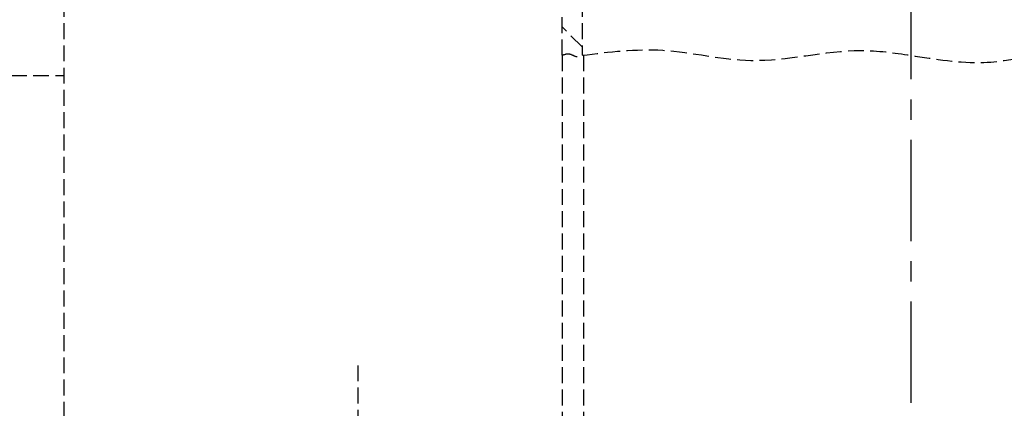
# Model space of a CAD drawing. Header units: millimetres. Extents: x 42975 to 708721, y 118172 to 172014.
# Tile 222 of 256: x 344090 to 344400, y 147273 to 147395. Entities that reach past the tile are written whole.
import ezdxf

# ---------------------------------------------------------------- set-up
doc = ezdxf.new("R2010")
doc.units = ezdxf.units.MM
doc.linetypes.add('ГТО-1 Пунктир', pattern=[7, 5, -2])
doc.linetypes.add('осевая', pattern=[50.8, 31.75, -6.35, 6.35, -6.35])
for name, color, linetype, lineweight in [('ГТО-2_Размеры_035', 2, 'Continuous', 35), ('ОГОС_Пунктир_025', 151, 'ГТО-1 Пунктир', 25), ('ОГСО_Оси_025', 7, 'осевая', 25)]:
    doc.layers.add(name, color=color, linetype=linetype, lineweight=lineweight)

# ---------------------------------------------------------------- blocks, each defined once
blk = doc.blocks.new('ОГСО_Затвор_План')
at = {"layer": 'ОГОС_Пунктир_025'}
for p, q in [((-1013.72, -253.61), (-1013.72, -194.5)), ((-1007.42, -194.5), (-1007.42, -253.61)), ((-1007.42, -250.99), (-1013.72, -244.69)), ((-1013.72, -253.61), (-1013.72, -995)), ((-1007.02, -253.61), (-1007.02, -995)), ((-1077.8, -1007), (-1077.8, -350))]:
    blk.add_line(p, q, dxfattribs=at)
for points in [[(-1013.72, 475), (-1140.8, 475), (-1142.8, 473), (-1142.8, 463), (-1170.3, 435.5), (-1170.3, -435.5), (-1142.8, -463), (-1142.8, -473), (-1140.8, -475), (-1013.72, -475)], [(-1219.3, -63.38), (-1219.3, -256.2), (-1214.96, -260), (-1170.3, -260)]]:
    blk.add_lwpolyline(points, dxfattribs=at)
for points in [[(-1013.72, -253.61), (-1011.4, -253.18), (-1009.14, -253.99), (-1007.42, -253.61)], [(-1007.42, -253.61), (-982.07, -252.02), (-954.38, -255.21), (-919.78, -252.11), (-904.17, -253.61), (-881.15, -255.85), (-847.51, -251.43), (-818.34, -255.54), (-800.92, -253.61)]]:
    blk.add_spline(points, degree=3, dxfattribs=at)
at = {"layer": 'ОГСО_Оси_025'}
blk.add_line((-904.17, 685), (-904.17, -995), dxfattribs=at)
blk = doc.blocks.new('A$C1AA538EC')
at = {"layer": 'ГТО-2_Размеры_035', "rotation": 0.0001303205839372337}
blk.add_blockref('ОГСО_Затвор_План', (0, -11100.09), dxfattribs=at)

msp = doc.modelspace()

# ---------------------------------------------------------------- block references
at = {"layer": 'ГТО-2_Размеры_035'}
msp.add_blockref('A$C1AA538EC', (345274.63, 158737.11), dxfattribs=at)

doc.saveas('drawing.dxf')
